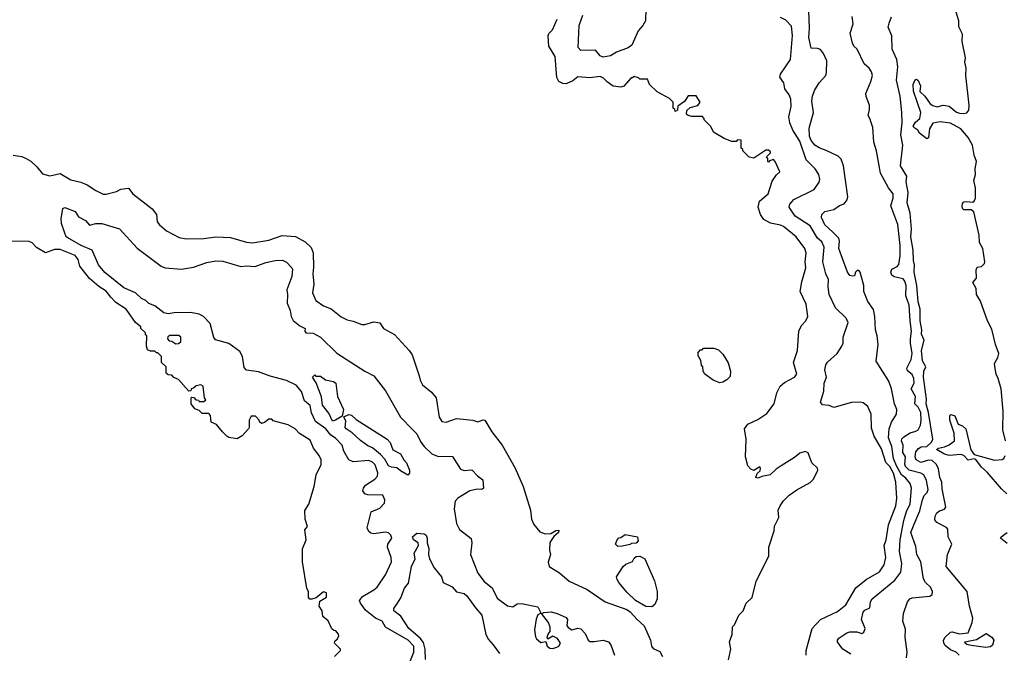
# Model space of a CAD drawing. Extents: x 2029662 to 2246637, y 225654 to 401419.
# Tile 158 of 256: x 2046920 to 2053579, y 388497 to 392783. Entities that reach past the tile are written whole.
import ezdxf

# ---------------------------------------------------------------- set-up
doc = ezdxf.new("R2010")
doc.units = 0

msp = doc.modelspace()

# ---------------------------------------------------------------- linework, layer by layer
at = {"layer": '0CON20XD'}
for points in [[(2051154.5, 392855), (2051151.4, 392775), (2051134.4, 392745), (2051101.8, 392708.2), (2051058.8, 392611.2), (2051036, 392594), (2050955.5, 392564.5), (2050915, 392538.1), (2050865, 392530.3), (2050845, 392538.9), (2050815, 392576.2), (2050715.5, 392575.5), (2050696.9, 392595), (2050703.3, 392745), (2050728.8, 392815)], [(2052070, 389765), (2052036.5, 389743.5), (2051995, 389703.5), (2051938.2, 389691.8), (2051915, 389680.8), (2051897.5, 389685), (2051906.7, 389713.3), (2051927.7, 389732.3), (2051929.3, 389749.3), (2051925, 389757.5), (2051885, 389733.3), (2051865, 389743.3), (2051844, 389765), (2051829.2, 389825), (2051832.5, 389945), (2051822, 390015), (2051845, 390048), (2051912.4, 390077.6), (2051971.7, 390118.3), (2052022.9, 390185), (2052041.1, 390258.9), (2052062, 390305), (2052091.3, 390328.7), (2052160, 390365), (2052176.7, 390385), (2052154, 390465), (2052180, 390545), (2052190, 390675), (2052206.4, 390713.6), (2052237.5, 390745), (2052250, 390775), (2052239.3, 390859.3), (2052198, 390945), (2052209.5, 391010.5), (2052235.6, 391104.4), (2052231.4, 391145), (2052237.8, 391205), (2052228.6, 391235), (2052170.8, 391315), (2052085, 391383.1), (2052065, 391393.1), (2051997.5, 391407.5), (2051952.6, 391432.6), (2051929.2, 391465), (2051914, 391515), (2051923.3, 391555), (2051981.2, 391605), (2052009.3, 391690.7), (2052037, 391733), (2052060, 391755), (2052030, 391825), (2052018.3, 391838.3), (2051991.7, 391828.3), (2051985, 391820), (2051980, 391825), (2051980, 391845), (2051970, 391855), (2051998.3, 391881.7), (2051998.3, 391888.3), (2051985, 391900), (2051965, 391900), (2051885, 391847.5), (2051853, 391853), (2051810, 391895), (2051810, 391905), (2051800, 391915), (2051798.3, 391968.3), (2051775, 391970), (2051765, 391960), (2051735, 391960), (2051685, 391980), (2051611.7, 392021.7), (2051595, 392060), (2051550, 392105), (2051550, 392115), (2051538.3, 392128.3), (2051465, 392127.5), (2051440, 392135), (2051430, 392145), (2051431.7, 392168.3), (2051455, 392190), (2051505, 392202.5), (2051522.5, 392225), (2051495, 392267.5), (2051441.7, 392268.3), (2051415, 392230), (2051371.7, 392198.3), (2051368.3, 392171.7), (2051351.7, 392161.7), (2051350, 392175), (2051340, 392185), (2051340, 392225), (2051315, 392250), (2051230, 392295), (2051180, 392345), (2051165, 392380), (2051115, 392380), (2051105, 392390), (2051075, 392400), (2051065, 392390), (2051055, 392390), (2051005, 392332.5), (2050985, 392327.5), (2050933, 392333), (2050892.3, 392362.3), (2050868.8, 392388.8), (2050845, 392400), (2050775, 392390.6), (2050695, 392397.8), (2050661.1, 392368.9), (2050615, 392350), (2050592.5, 392352.5), (2050565.6, 392365.6), (2050552.7, 392392.7), (2050541.9, 392535), (2050499.2, 392605), (2050493.3, 392675), (2050499.3, 392690.7), (2050522.5, 392715), (2050553.9, 392786.1)], [(2052238.5, 388485), (2052238.2, 388515), (2052278.9, 388665), (2052335, 388725.4), (2052451.1, 388778.9), (2052507.1, 388825), (2052575, 388939.6), (2052645, 388996.9), (2052735, 389047.5), (2052765.3, 389095), (2052776.7, 389145), (2052765.8, 389225), (2052778.8, 389265), (2052795.3, 389365), (2052844.1, 389495), (2052851.8, 389545), (2052845.8, 389655), (2052828.7, 389715), (2052805, 389761.2), (2052777.3, 389787.3), (2052749.1, 389879.1), (2052698.1, 389965), (2052680.7, 390019.3), (2052677.8, 390115), (2052655, 390167.5), (2052625, 390190.8), (2052605, 390196), (2052545, 390192.9), (2052425, 390160), (2052395, 390173.8), (2052348.3, 390178.3), (2052336.7, 390195), (2052359.3, 390270.7), (2052361.1, 390325), (2052376, 390364), (2052365.5, 390414.5), (2052372.3, 390447.7), (2052383.8, 390466.2), (2052448.1, 390525), (2052479.5, 390575), (2052487.8, 390595), (2052489.4, 390635), (2052523.3, 390735), (2052508.6, 390765), (2052436.5, 390835), (2052394.7, 390925), (2052387.7, 390975), (2052389.6, 391025), (2052371.3, 391065), (2052352.2, 391145), (2052361.2, 391245), (2052345, 391281.5), (2052316, 391306), (2052265, 391389.7), (2052163.6, 391453.6), (2052123.6, 391515), (2052128.9, 391535), (2052155, 391566.4), (2052293.3, 391635), (2052326.5, 391685), (2052331.5, 391705), (2052324.1, 391735), (2052298.8, 391775), (2052238.6, 391835), (2052195, 391961.5), (2052148.8, 392035), (2052127.5, 392085), (2052122.3, 392125), (2052136.7, 392196.7), (2052134.4, 392245), (2052124.5, 392274.5), (2052094.2, 392315), (2052087.5, 392355), (2052060, 392395), (2052065.3, 392415), (2052132.5, 392515), (2052146.9, 392676.9), (2052138.5, 392738.5), (2052100.1, 392780.1), (2052065, 392797.7)], [(2052541.2, 388491.2), (2052486.7, 388525), (2052470, 388545), (2052450.8, 388575), (2052450.8, 388585), (2052460.6, 388599.4), (2052513.1, 388635), (2052535, 388641.8), (2052582.1, 388642.1), (2052615, 388630.6), (2052629.4, 388640.6), (2052637.9, 388665), (2052611.8, 388725), (2052623.9, 388776.1), (2052635, 388787.9), (2052670.3, 388805), (2052673.3, 388845), (2052684.3, 388865.7), (2052839.2, 388990.8), (2052879, 389045), (2052886.7, 389105), (2052870.6, 389185), (2052874.3, 389265), (2052900, 389395), (2052917.7, 389455), (2052942.7, 389507.3), (2052950.3, 389615), (2052942.5, 389645), (2052912.5, 389682.5), (2052884.2, 389704.2), (2052850.7, 389765), (2052829.5, 389815), (2052818.8, 389895), (2052796.1, 389955), (2052800.3, 390015), (2052815, 390061.4), (2052849.4, 390115), (2052852.2, 390145), (2052835.5, 390185), (2052816.9, 390285), (2052798.6, 390338.6), (2052712.4, 390472.4), (2052725.8, 390585), (2052718.9, 390645), (2052706.9, 390685), (2052703.3, 390775), (2052693.4, 390823.4), (2052656.3, 390876.3), (2052628.2, 390945), (2052628.5, 390985), (2052603.3, 391075), (2052595, 391086.7), (2052583.9, 391086.1), (2052572.5, 391075), (2052565, 391050), (2052555, 391047.5), (2052535, 391053.3), (2052518.8, 391075), (2052459.2, 391235), (2052464.6, 391285), (2052460, 391305), (2052419.3, 391345), (2052365, 391395.6), (2052341.5, 391445), (2052344.2, 391465), (2052365, 391485.7), (2052425, 391498.5), (2052465, 391525.5), (2052495, 391536.7), (2052516, 391564), (2052520.8, 391585), (2052490.3, 391795), (2052475, 391840.5), (2052455, 391859.5), (2052375, 391899.2), (2052326.4, 391916.4), (2052298.1, 391935), (2052272.7, 391965), (2052260.9, 391995), (2052259.5, 392050.5), (2052288.5, 392155), (2052277.9, 392232.1), (2052280.6, 392265), (2052295.5, 392304.5), (2052327.1, 392355), (2052371.4, 392405), (2052377.1, 392425), (2052378.5, 392505), (2052355.4, 392555), (2052335, 392581.1), (2052315, 392588.5), (2052271.5, 392591.5), (2052257.7, 392662.3), (2052262.3, 392725), (2052255.9, 392845.9)], [(2052969.9, 389370.1), (2053008.4, 389461.6), (2053024.3, 389535), (2053037.5, 389565), (2053056.6, 389585), (2053062.8, 389605), (2053052.6, 389665), (2053034.5, 389704.5), (2053015, 389716.2), (2052935.4, 389735), (2052911.1, 389761.1), (2052906.4, 389776.4), (2052910, 389825), (2052892.5, 389855), (2052893.7, 389905), (2052883.8, 389935), (2052885, 389947.5), (2052898.5, 389961.5), (2052941.9, 389988.1), (2052981.2, 389998.8), (2052995, 390009.4), (2053011, 390039), (2053016.3, 390075), (2053013.7, 390125), (2052995, 390161.8), (2052974.4, 390184.4), (2052978.3, 390235), (2052949.3, 390285), (2052969.8, 390325), (2052966.2, 390356.2), (2052955, 390382.1), (2052925, 390407.6), (2052919.2, 390425), (2052948.3, 390485), (2052955.6, 390525), (2052944.7, 390595.3), (2052943.3, 390625), (2052951.9, 390675), (2052941.9, 390745), (2052935, 390851.2), (2052912.3, 390915), (2052914.6, 390985), (2052906.5, 391015), (2052895, 391029.6), (2052832.7, 391042.7), (2052819, 391055), (2052811.1, 391075), (2052818.5, 391095), (2052855, 391112.9), (2052865, 391126), (2052875.5, 391185), (2052875.3, 391255), (2052858.3, 391398.3), (2052810.9, 391525), (2052827.8, 391577.8), (2052828.1, 391605), (2052795.8, 391645.8), (2052741.9, 391745), (2052714.5, 391895), (2052696.7, 391955), (2052689.2, 392055), (2052670, 392115), (2052657.5, 392135), (2052667.5, 392175), (2052666.7, 392205), (2052643.6, 392263.6), (2052642.5, 392285), (2052675.8, 392364.2), (2052687.1, 392405), (2052680.3, 392430.3), (2052664.4, 392454.4), (2052630, 392485), (2052583.2, 392583.2), (2052560.8, 392605), (2052551.5, 392625), (2052537.3, 392692.7), (2052555.8, 392755), (2052549.2, 392805)], [(2053272.5, 388485), (2053254, 388505), (2053215, 388519.8), (2053179.6, 388549.6), (2053169.3, 388565), (2053167.3, 388585), (2053178.3, 388605), (2053215, 388639.3), (2053225, 388641.6), (2053275, 388627.4), (2053334.5, 388635.5), (2053361.3, 388705), (2053364.7, 388735), (2053342.6, 388815), (2053326.9, 388915), (2053185.4, 389085), (2053195.4, 389164.6), (2053224, 389235), (2053198.1, 389285), (2053196.5, 389336.5), (2053188.2, 389348.2), (2053121.7, 389381.7), (2053109.1, 389399.1), (2053110.2, 389425), (2053122.9, 389447.1), (2053139.8, 389460.2), (2053175, 389471.8), (2053183.8, 389485), (2053158.7, 389608.7), (2053156.4, 389655), (2053143.6, 389685), (2053133, 389745), (2053119.4, 389775), (2053091.3, 389801.3), (2053065, 389804), (2053015, 389787.2), (2052982.3, 389805), (2052974.9, 389824.9), (2052981.1, 389858.9), (2052998.7, 389881.3), (2053016.3, 389893.7), (2053055, 389895.6), (2053085.2, 389925), (2053096.1, 389945), (2053066.7, 390126.7), (2053050.3, 390185), (2053051.6, 390215), (2053032.8, 390365), (2053034.7, 390405), (2053047.5, 390435), (2053025.8, 390475.8), (2053019.5, 390545), (2053035.9, 390615), (2053018.6, 390655), (2053020, 390685), (2053009, 390745), (2053010.7, 390825), (2052995.2, 390875), (2052987.8, 390985), (2052969.7, 391075), (2052971.3, 391125), (2052965.2, 391154.8), (2052961.3, 391225), (2052945.8, 391315), (2052950.5, 391365), (2052941.1, 391475), (2052921.3, 391545), (2052929.6, 391615), (2052915.7, 391685.7), (2052918.7, 391725), (2052876.5, 391795), (2052891.4, 391935), (2052878.6, 392005), (2052887, 392085), (2052886.7, 392155), (2052874.5, 392265), (2052848.8, 392375), (2052859.7, 392465), (2052852, 392515), (2052820, 392585), (2052817.5, 392675), (2052793.6, 392733.6), (2052799.4, 392759.4), (2052816.9, 392803.1)], [(2053042.3, 392265), (2053077.5, 392215), (2053095, 392201.9), (2053125, 392193.8), (2053165, 392205.2), (2053205, 392198.4), (2053255, 392158.2), (2053275, 392150.9), (2053305, 392148.2), (2053325, 392153.6), (2053338.5, 392171.5), (2053341.8, 392205), (2053318.5, 392405), (2053321.5, 392455), (2053311.6, 392495), (2053316.4, 392525), (2053294.7, 392635), (2053295.5, 392685), (2053272, 392735), (2053270.7, 392775), (2053253.8, 392835)], [(2053585.7, 389935), (2053568.7, 390008.7), (2053570, 390135), (2053558.3, 390285), (2053536.8, 390356.8), (2053522.5, 390385), (2053513.6, 390436.4), (2053513.1, 390456.9), (2053535, 390497.5), (2053542.2, 390525), (2053518.1, 390585), (2053495, 390688.8), (2053464.3, 390745), (2053418.3, 390878.3), (2053391.1, 390925), (2053388.4, 390965), (2053366.3, 391005), (2053390.3, 391035), (2053388.3, 391091.7), (2053395, 391110), (2053425, 391112.5), (2053445, 391134.6), (2053446.2, 391145), (2053433.3, 391235), (2053410.5, 391275), (2053408.2, 391325), (2053372.7, 391482.7), (2053355, 391497.1), (2053305, 391497.1), (2053295, 391506.7), (2053292.8, 391522.8), (2053295, 391540), (2053305, 391550.8), (2053325, 391554.2), (2053365, 391548.1), (2053375.3, 391554.7), (2053384.7, 391575.3), (2053384.3, 391645), (2053373, 391695), (2053384.7, 391735), (2053380.8, 391775), (2053390.6, 391825), (2053375.8, 391865.8), (2053364.4, 391935), (2053335, 391986.3), (2053285.7, 392045.7), (2053213.7, 392083.7), (2053145, 392091.5), (2053095, 392083.3), (2053072.6, 392045), (2053066.8, 391985), (2053055, 391976.7), (2053004.7, 392014.7), (2052994.5, 392035), (2052966, 392055), (2052963.2, 392063.2), (2052979, 392091), (2053008.4, 392115), (2053014.1, 392155), (2052965, 392300.8), (2052962.5, 392345), (2052975, 392375.8), (2052985, 392380), (2052995, 392372.2), (2053010.8, 392335), (2053006.8, 392296.8), (2053042.3, 392265)], [(2046876.7, 391866.7), (2046935, 391856.9), (2046965, 391844.5), (2046995, 391825.6), (2047035, 391788.1), (2047075, 391741.1), (2047125, 391726.5), (2047195, 391742.2), (2047265, 391700.5), (2047333.9, 391683.9), (2047376.4, 391666.4), (2047435, 391627.1), (2047485, 391602.9), (2047505, 391603.5), (2047575, 391620.8), (2047605, 391636.2), (2047655, 391644.2), (2047685.8, 391605), (2047815, 391504), (2047845.4, 391465.4), (2047849.2, 391415), (2047864.6, 391394.6), (2047914, 391355), (2047999.1, 391309.1), (2048045, 391301.8), (2048165, 391302.5), (2048246.2, 391313.8), (2048345, 391310), (2048455, 391277.1), (2048495, 391272.9), (2048605, 391290.8), (2048695, 391323.1), (2048785, 391315.5), (2048849.8, 391279.8), (2048891.4, 391241.4), (2048905.4, 391205.4), (2048908, 391108), (2048902.3, 391065), (2048910, 390995), (2048901.2, 390935), (2048922.7, 390882.7), (2048975, 390846.9), (2049026.2, 390826.2), (2049093.2, 390773.2), (2049135, 390752.1), (2049174.7, 390744.7), (2049235, 390721.9), (2049255, 390720.8), (2049315, 390738.8), (2049355, 390733.3), (2049381.2, 390695), (2049455, 390652.9), (2049555, 390546), (2049575.4, 390515.4), (2049622.5, 390375), (2049628.1, 390345), (2049643.1, 390313.1), (2049705, 390262.9), (2049735.8, 390225), (2049756.5, 390095), (2049775, 390065.7), (2049805, 390059.5), (2049875, 390084.5), (2049985, 390073.5), (2050017.3, 390062.7), (2050055, 390076.7), (2050065, 390073.3), (2050112, 389995), (2050183.7, 389903.7), (2050270.3, 389750.3), (2050324.1, 389624.1), (2050374.1, 389464.1), (2050380.6, 389405), (2050397.9, 389367.9), (2050438.3, 389318.3), (2050473.9, 389303.9), (2050512.7, 389307.3), (2050545, 389327.5), (2050565, 389330), (2050563.8, 389315), (2050532.7, 389287.3), (2050504.4, 389245.6), (2050503.1, 389195), (2050510, 389165), (2050494.4, 389114.4), (2050500, 389085), (2050570.6, 389040.6), (2050636.2, 388985), (2050757.5, 388927.5), (2050878.8, 388845), (2051025, 388792.9), (2051048.2, 388778.2), (2051095, 388725.8), (2051143.3, 388683.3), (2051186.9, 388585), (2051193.3, 388545), (2051205, 388529.4), (2051248.9, 388508.9), (2051266.2, 388475)], [(2049550, 388415), (2049585.7, 388505), (2049585.7, 388545), (2049546.3, 388586.3), (2049394.2, 388674.2), (2049371.1, 388715), (2049326.8, 388735), (2049259.3, 388789.3), (2049224.5, 388835), (2049217.1, 388855), (2049238.6, 388881.4), (2049314.3, 388925), (2049337.8, 388945), (2049395, 389027.5), (2049433.5, 389115), (2049432.5, 389145), (2049406.9, 389215), (2049410.5, 389235), (2049436.2, 389275), (2049430.8, 389295), (2049415, 389311.1), (2049395, 389317.2), (2049315, 389305.5), (2049295, 389310), (2049280.2, 389320.2), (2049270, 389345), (2049296.8, 389453.2), (2049355, 389479.4), (2049386.6, 389513.4), (2049390.3, 389535), (2049375, 389566.1), (2049275, 389568.7), (2049255, 389575.6), (2049241.1, 389595), (2049244.5, 389615), (2049258.6, 389635), (2049321.8, 389675), (2049340, 389695), (2049342.3, 389717.7), (2049325, 389771.2), (2049305, 389789.7), (2049280.9, 389800.9), (2049175, 389791.6), (2049145.5, 389805), (2049112.9, 389865), (2049100.7, 389905), (2049055, 389952.4), (2049025, 389971.5), (2048990.6, 390015), (2048920.7, 390065), (2048893, 390123), (2048885, 390172.2), (2048845.3, 390205), (2048825, 390267.5), (2048790.5, 390310.5), (2048725, 390342.1), (2048615, 390370.8), (2048535, 390400), (2048455, 390411.2), (2048438.9, 390431.1), (2048426, 390505), (2048409.2, 390539.2), (2048335, 390591.7), (2048245, 390616.4), (2048233.7, 390633.7), (2048208.7, 390728.7), (2048162.2, 390775), (2048135, 390790.2), (2048075, 390802.5), (2047965, 390799.7), (2047925, 390792.2), (2047895, 390800.8), (2047835, 390847.5), (2047794.2, 390864.2), (2047773.6, 390883.6), (2047745, 390897.2), (2047702.5, 390935), (2047625, 390970.3), (2047495, 391072.5), (2047452.2, 391125), (2047409.5, 391225), (2047335, 391254.8), (2047245, 391306.9), (2047234.6, 391315), (2047223.1, 391346.9), (2047203.3, 391405), (2047200, 391435), (2047211.2, 391505), (2047226.4, 391513.6), (2047295, 391486), (2047318.8, 391448.8), (2047364.6, 391424.6), (2047392.9, 391392.9), (2047435, 391405.3), (2047475, 391404.6), (2047595, 391368.6), (2047715, 391238.5), (2047876, 391116), (2047905, 391103.9), (2048015.4, 391094.6), (2048095, 391108.8), (2048185, 391139.6), (2048247.6, 391152.4), (2048295, 391150.4), (2048415, 391113.8), (2048455, 391118.5), (2048513.3, 391113.3), (2048585, 391140.3), (2048647.5, 391155), (2048696.6, 391156.6), (2048725, 391142.2), (2048760, 391105), (2048764.5, 391094.5), (2048760.8, 391045), (2048727.1, 390955), (2048731.6, 390925), (2048728, 390865), (2048748.7, 390815), (2048755.8, 390774.2), (2048769.3, 390749.3), (2048815, 390711.8), (2048851.2, 390695), (2048848.9, 390675), (2048855, 390665.8), (2048905, 390663.3), (2048954.6, 390634.6), (2049065, 390528.1), (2049255, 390405.6), (2049314.3, 390374.3), (2049395, 390272), (2049495.7, 390095), (2049578.6, 390008.6), (2049605, 389981.4), (2049633.5, 389925), (2049655.9, 389895.9), (2049706.2, 389846.2), (2049745, 389831.1), (2049847.6, 389827.6), (2049902.1, 389742.1), (2049925, 389733.8), (2049977.9, 389737.9), (2050015, 389698), (2050051.2, 389671.2), (2050056.7, 389615), (2050046.1, 389603.9), (2050015, 389606.9), (2049964.8, 389595.2), (2049883.5, 389546.5), (2049864, 389526), (2049859.1, 389475), (2049873.3, 389375), (2049894.5, 389334.5), (2049973, 389273), (2049977.5, 389245), (2049969.4, 389165), (2050019.1, 389039.1), (2050061.9, 388981.9), (2050115, 388938.8), (2050149.9, 388869.9), (2050218.3, 388818.3)], [(2048292.5, 389995), (2048250, 390045), (2048215, 390060), (2048210, 390105), (2048198.3, 390118.3), (2048155, 390120), (2048135, 390140), (2048105, 390150), (2048080, 390185), (2048080, 390225), (2048085, 390230), (2048098.3, 390228.3), (2048111.7, 390211.7), (2048128.3, 390208.3), (2048135, 390200), (2048165, 390200), (2048178.3, 390211.7), (2048170, 390225), (2048160, 390305), (2048145, 390312.5), (2048113, 390307), (2048095, 390290), (2048080, 390285), (2048078.3, 390271.7), (2048065, 390270), (2047995, 390350), (2047961.7, 390361.7), (2047948.3, 390378.3), (2047925, 390380), (2047911.7, 390391.7), (2047910, 390435), (2047880, 390465), (2047880, 390505), (2047855, 390530), (2047845, 390530), (2047835, 390540), (2047805, 390540), (2047785, 390550), (2047777.5, 390575), (2047780, 390645), (2047771.7, 390651.7), (2047770, 390665), (2047740, 390695), (2047740, 390705), (2047703.6, 390733.6), (2047641.2, 390825), (2047570.6, 390870.6), (2047535.6, 390905), (2047505, 390947.1), (2047455, 390977.8), (2047392.9, 391032.9), (2047327.3, 391115), (2047315, 391160), (2047295, 391187.5), (2047195, 391227.6), (2047155, 391228.4), (2047095, 391205.9), (2047033.2, 391243.2), (2047005, 391274.4), (2046985, 391282.2), (2046850, 391285)], [(2047975, 390590), (2047995, 390592.5), (2048010, 390605), (2048010, 390635), (2047997, 390647), (2047935, 390647.5), (2047921.7, 390638.3), (2047920, 390625), (2047931.7, 390611.7), (2047948.3, 390608.3), (2047975, 390590)], [(2051655, 390327.5), (2051610, 390345), (2051552.5, 390385), (2051542.5, 390405), (2051540, 390435), (2051530, 390445), (2051527, 390477), (2051508.3, 390508.3), (2051508.3, 390531.7), (2051525, 390550), (2051535, 390550), (2051545, 390560), (2051615, 390560), (2051645, 390550), (2051675, 390520), (2051711.7, 390461.7), (2051727.5, 390405), (2051725, 390370), (2051703, 390347), (2051675, 390330), (2051655, 390327.5)], [(2049035, 390066.9), (2049010.7, 390120.7), (2048966.9, 390175), (2048962, 390232), (2048926, 390326), (2048900, 390365), (2048915, 390380), (2048922.5, 390372.5), (2048955, 390372.5), (2048987.7, 390347.7), (2049042.5, 390335), (2049058.8, 390325), (2049070, 390235), (2049109.2, 390145), (2049100, 390100), (2049055, 390073.1), (2049035, 390066.9)], [(2049050, 388475), (2049090, 388515), (2049090, 388525), (2049050, 388565), (2049051.7, 388578.3), (2049070, 388595), (2049077.5, 388615), (2049077, 388627), (2049058.3, 388648.3), (2049045, 388650), (2049031.7, 388661.7), (2049006.1, 388716.1), (2048970, 388745), (2048966.7, 388785), (2048946.2, 388815), (2048950.7, 388849.3), (2048995, 388876.7), (2048994, 388905), (2048975, 388912), (2048925, 388872.5), (2048895, 388862.5), (2048883, 388863), (2048872.5, 388875), (2048872.5, 388915), (2048862.5, 388935), (2048832.5, 389115), (2048833, 389203), (2048857.5, 389265), (2048848.3, 389331.7), (2048866.7, 389355), (2048850, 389405), (2048848.3, 389461.7), (2048876.2, 389505), (2048912, 389625), (2048926.2, 389705), (2048960, 389775), (2048960, 389805), (2048946, 389835), (2048906.2, 389885), (2048885, 389938.8), (2048813.4, 389983.4), (2048783.3, 390015), (2048735, 390043.3), (2048635, 390070), (2048625, 390080), (2048605, 390080), (2048575, 390057.5), (2048555, 390052.5), (2048541.7, 390061.7), (2048540, 390075), (2048515, 390100), (2048485, 390100), (2048472.5, 390075), (2048472.5, 390025), (2048467.5, 390015), (2048425, 389967.5), (2048391.7, 389948.3), (2048335, 389957.5), (2048320, 389965), (2048292.5, 389995)], [(2049545, 389702.5), (2049495, 389730.8), (2049471.5, 389751.5), (2049435, 389755.3), (2049415, 389764.2), (2049389, 389809), (2049361, 389841), (2049306.8, 389886.8), (2049275, 389900), (2049225, 389935.3), (2049169, 389989), (2049128.2, 390015), (2049122.1, 390025), (2049126.5, 390066.5), (2049113, 390097), (2049145, 390111.9), (2049165, 390106.9), (2049195, 390078), (2049405.8, 389945), (2049425, 389922), (2049444.1, 389874.1), (2049496.5, 389846.5), (2049517.9, 389805), (2049535.5, 389785), (2049556.5, 389735), (2049555.5, 389714.5), (2049545, 389702.5)], [(2053595, 389576.6), (2053559.6, 389609.6), (2053463, 389723), (2053425.4, 389755), (2053385, 389806.9), (2053375, 389812.5), (2053335, 389802.4), (2053304.3, 389834.3), (2053285, 389842.5), (2053205, 389835.3), (2053174.3, 389845), (2053119.2, 389875), (2053132.5, 389885), (2053175, 389893.3), (2053205, 389907.9), (2053241.9, 389935), (2053240, 389985), (2053210.8, 390075), (2053211.2, 390105), (2053217, 390113), (2053245, 390103.8), (2053266.4, 390046.4), (2053296.6, 390036.6), (2053317.8, 390015), (2053352.9, 389872.9), (2053375, 389842.2), (2053513.4, 389803.4), (2053565, 389806.8), (2053575.5, 389814.5), (2053583.4, 389835)], [(2051712.5, 388452.5), (2051730, 388525), (2051720, 388575), (2051737.5, 388625), (2051740, 388675), (2051755, 388690), (2051782.5, 388755), (2051813.3, 388785), (2051832.5, 388835), (2051872.5, 388875), (2051900, 388985), (2051986.4, 389153.6), (2051986.7, 389215), (2052022.5, 389325), (2052023.6, 389356.4), (2052053.3, 389415), (2052050, 389465), (2052062.5, 389495), (2052085, 389527.5), (2052123.9, 389566.1), (2052176.4, 389603.6), (2052265, 389652.5), (2052287.5, 389675), (2052317.5, 389735), (2052315, 389750), (2052277.5, 389785), (2052252.3, 389852.3), (2052231.7, 389861.7), (2052195, 389850.4), (2052159.4, 389820.6), (2052070, 389765)], [(2052918, 388465), (2052920.8, 388505), (2052907.1, 388605), (2052910.5, 388660.5), (2052893.3, 388715), (2052896.7, 388765), (2052924, 388845), (2052938.8, 388865), (2052955, 388872.5), (2053075, 388883.8), (2053090, 388895), (2053094, 388915), (2053080, 388945), (2053045.9, 388975.9), (2053031.6, 389001.6), (2053013.5, 389115), (2052988.1, 389165), (2052979.5, 389219.5), (2052947, 389315), (2052969.9, 389370.1)], [(2049663.4, 388455), (2049663, 388525), (2049650.7, 388570.7), (2049629.2, 388599.2), (2049551.5, 388665), (2049498.1, 388748.1), (2049449.2, 388785), (2049450.9, 388799.1), (2049475, 388836), (2049497.8, 388872.2), (2049521.9, 388938.1), (2049548.9, 388971.1), (2049570, 389085), (2049593.8, 389135), (2049586.7, 389175), (2049617.5, 389225), (2049614.2, 389245), (2049584.4, 389265), (2049575.6, 389285), (2049605, 389308.9), (2049656.2, 389305), (2049670, 389295), (2049676.3, 389276.3), (2049675.6, 389245), (2049687.5, 389205), (2049685.6, 389165), (2049691.1, 389135), (2049722.9, 389075), (2049772.2, 389015), (2049784.3, 388975), (2049845, 388946.9), (2049875, 388913.5), (2049925, 388900.8), (2049945, 388886.2), (2050003.3, 388803.3), (2050045.4, 388755.4), (2050071.8, 388625), (2050089.4, 388589.4), (2050122.5, 388555), (2050165, 388494.3)], [(2050965, 389220), (2050950, 389235), (2050960, 389265), (2050971.7, 389278.3), (2050985, 389280), (2051015, 389300), (2051097.5, 389285), (2051101.7, 389258.3), (2051088.3, 389241.7), (2051055, 389240), (2051047.5, 389232.5), (2050995, 389222.5), (2050965, 389220)], [(2053598.6, 389238.6), (2053553.5, 389275), (2053556.7, 389285), (2053597, 389313)], [(2051195, 388810), (2051155, 388812.5), (2051084.5, 388854.5), (2051025, 388910), (2050970.8, 388975), (2050960.8, 388995), (2050956.2, 389015), (2051002, 389085), (2051020.3, 389099.7), (2051065, 389117.5), (2051075, 389140), (2051088.3, 389151.7), (2051115, 389153.3), (2051148.8, 389135), (2051214.1, 388985.9), (2051231.9, 388915), (2051230, 388865), (2051215, 388826.2), (2051195, 388810)], [(2050218.3, 388818.3), (2050255, 388811.4), (2050285, 388830.6), (2050314.2, 388834.2), (2050425, 388810), (2050442.5, 388775), (2050440, 388765), (2050425, 388756.7), (2050412.7, 388727.3), (2050402.6, 388655), (2050408.8, 388608.8), (2050415.6, 388595), (2050445, 388570.8), (2050477.5, 388577.5), (2050487.1, 388545), (2050505, 388532.1), (2050525, 388529.6), (2050552.4, 388537.6), (2050567.1, 388545), (2050577.5, 388565), (2050556, 388596), (2050525, 388613.3), (2050491.7, 388591.7), (2050487.5, 388605), (2050493.3, 388626.7), (2050507.5, 388645), (2050506.7, 388673.3), (2050496.2, 388705), (2050450, 388765), (2050465, 388772.5), (2050515, 388776.2), (2050555, 388766), (2050615, 388738.6), (2050625.7, 388725), (2050621.2, 388685), (2050630.3, 388670.3), (2050655, 388656), (2050695, 388666), (2050715, 388661.2), (2050745, 388630.8), (2050765, 388585.7), (2050775, 388576.5), (2050805, 388575.5), (2050865, 388585.7), (2050902, 388575), (2050916.7, 388555), (2050941.9, 388485)], [(2053453, 388537), (2053355, 388549.2), (2053325, 388557.3), (2053313.1, 388565), (2053312.5, 388575), (2053390.7, 388589.3), (2053455, 388630), (2053493.3, 388605), (2053507.3, 388585), (2053498.3, 388551.7), (2053485, 388540.6), (2053453, 388537)]]:
    msp.add_lwpolyline(points, dxfattribs=at)

doc.saveas('drawing.dxf')
